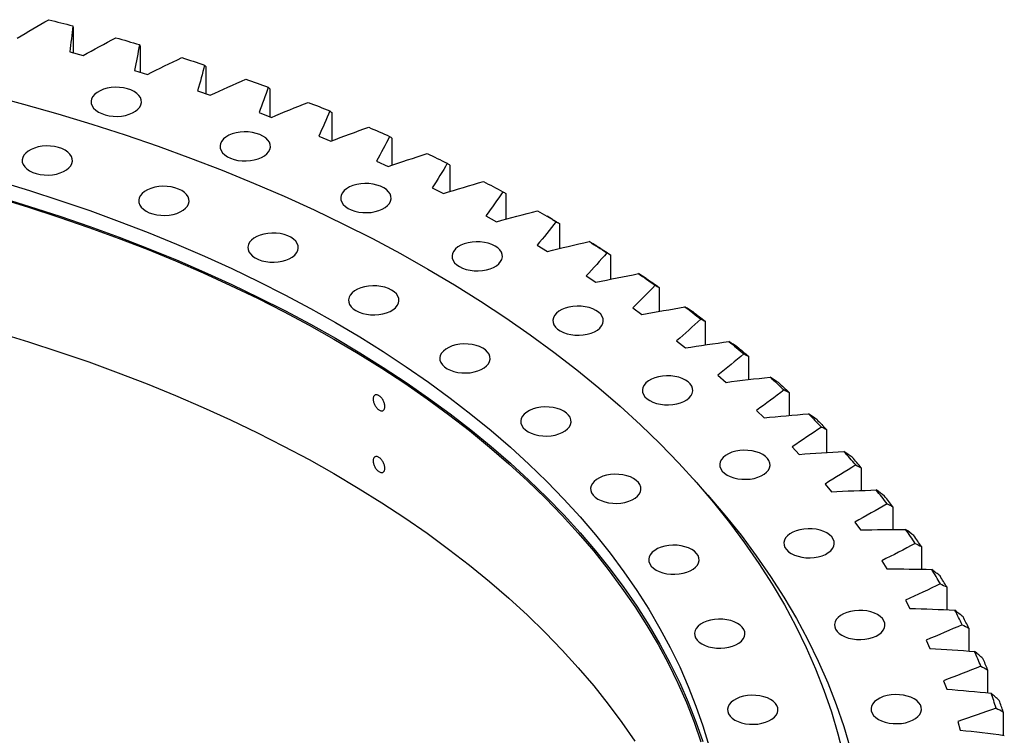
# Model space of a CAD drawing. Header units: millimetres. Extents: x 1225 to 10018, y 1847 to 8891.
# Tile 17 of 17: x 7796 to 8304, y 5469 to 5838. Entities that reach past the tile are written whole.
import ezdxf

# ---------------------------------------------------------------- set-up
doc = ezdxf.new("R2010")
doc.units = ezdxf.units.MM
doc.header["$LTSCALE"] = 50

msp = doc.modelspace()

# ---------------------------------------------------------------- linework, layer by layer
at = {"color": 7, "linetype": 'Continuous', "lineweight": 25}
for p, q in [((7823.48, 5833.73), (7823.48, 5820.65)), ((7858.11, 5824.07), (7858.11, 5810.61)), ((7821.71, 5821.13), (7828.62, 5819.23)), ((7891.94, 5813.51), (7891.94, 5799.61)), ((7855.09, 5811.54), (7861.84, 5809.46)), ((7924.91, 5802.07), (7924.91, 5787.68)), ((7887.68, 5801.07), (7894.26, 5798.82)), ((7919.41, 5789.76), (7925.81, 5787.34)), ((7956.94, 5789.78), (7956.94, 5775.24)), ((7950.22, 5777.63), (7956.42, 5775.04)), ((7987.96, 5776.66), (7987.96, 5762.61)), ((7980.04, 5764.7), (7986.03, 5761.96)), ((8017.92, 5762.74), (8017.92, 5749.12)), ((8008.81, 5751.01), (8014.57, 5748.1)), ((8046.76, 5748.04), (8046.76, 5734.81)), ((8036.47, 5736.57), (8042, 5733.52)), ((8070.83, 5734.68), (8068, 5736.31)), ((8074.4, 5732.61), (8074.4, 5719.7)), ((8062.96, 5721.42), (8068.24, 5718.22)), ((8100.8, 5716.46), (8100.8, 5703.83)), ((8088.23, 5705.58), (8093.26, 5702.26)), ((8125.9, 5699.63), (8125.9, 5687.25)), ((8112.22, 5689.11), (8116.98, 5685.65)), ((8149.64, 5682.17), (8149.64, 5669.99)), ((8134.9, 5672.01), (8139.38, 5668.43)), ((8171.98, 5664.1), (8171.98, 5652.08)), ((8156.2, 5654.34), (8160.39, 5650.65)), ((8192.88, 5645.46), (8192.88, 5633.58)), ((8176.08, 5636.13), (8179.98, 5632.33)), ((8212.28, 5626.29), (8212.28, 5614.49)), ((8194.51, 5617.41), (8198.11, 5613.52)), ((8230.16, 5606.63), (8230.16, 5594.89)), ((8211.44, 5598.23), (8214.73, 5594.24)), ((8246.46, 5586.52), (8246.46, 5574.8)), ((8226.85, 5578.63), (8229.82, 5574.56)), ((8261.16, 5566), (8261.16, 5554.28)), ((8240.69, 5558.64), (8243.33, 5554.49)), ((8274.23, 5545.12), (8274.23, 5533.36)), ((8252.94, 5538.31), (8255.26, 5534.1)), ((8285.64, 5523.91), (8285.64, 5512.09)), ((8263.58, 5517.67), (8265.56, 5513.41)), ((8295.36, 5502.43), (8295.36, 5490.5)), ((8272.58, 5496.78), (8274.22, 5492.47)), ((8303.39, 5480.72), (8303.39, 5468.65)), ((8279.92, 5475.67), (8281.22, 5471.32))]:
    msp.add_line(p, q, dxfattribs=at)
at = {"color": 7, "linetype": 'Continuous', "lineweight": 25, "flags": 128}
for points in [[(7810.9, 5837.71), (7812.45, 5837.31), (7814, 5836.92), (7815.55, 5836.52), (7817.1, 5836.12), (7818.64, 5835.72), (7820.19, 5835.32), (7821.73, 5834.91), (7823.27, 5834.51)], [(7845.6, 5828.38), (7847.12, 5827.94), (7848.64, 5827.51), (7850.15, 5827.07), (7851.67, 5826.63), (7853.18, 5826.19), (7854.69, 5825.75), (7856.2, 5825.3), (7857.71, 5824.86)], [(7879.53, 5818.15), (7881.01, 5817.67), (7882.49, 5817.2), (7883.97, 5816.72), (7885.45, 5816.24), (7886.93, 5815.76), (7888.4, 5815.28), (7889.87, 5814.8), (7891.35, 5814.31)], [(7912.62, 5807.03), (7914.06, 5806.52), (7915.5, 5806.01), (7916.94, 5805.49), (7918.38, 5804.98), (7919.82, 5804.46), (7921.25, 5803.94), (7922.69, 5803.42), (7924.12, 5802.89)], [(7836.58, 5790.05), (7838.22, 5789.25), (7840.06, 5788.62), (7842.06, 5788.17), (7844.16, 5787.91), (7846.31, 5787.86), (7848.44, 5788.01), (7850.5, 5788.37), (7852.42, 5788.91), (7854.17, 5789.63), (7855.69, 5790.51), (7856.94, 5791.52), (7857.88, 5792.63), (7858.49, 5793.82), (7858.76, 5795.05), (7858.67, 5796.29), (7858.23, 5797.5), (7857.45, 5798.66), (7856.35, 5799.72), (7854.96, 5800.67), (7853.32, 5801.47), (7851.48, 5802.1), (7849.48, 5802.55), (7847.38, 5802.81), (7845.23, 5802.86), (7843.1, 5802.7), (7841.04, 5802.35), (7839.12, 5801.81), (7837.37, 5801.09), (7835.85, 5800.21), (7834.6, 5799.2), (7833.66, 5798.09), (7833.05, 5796.9), (7832.78, 5795.67), (7832.87, 5794.43), (7833.31, 5793.22), (7834.09, 5792.06), (7835.19, 5791), (7836.58, 5790.05)], [(7780.05, 5798.96), (7797.97, 5794.19), (7815.68, 5789.15), (7833.14, 5783.84), (7850.37, 5778.28), (7867.33, 5772.45), (7884.02, 5766.37), (7900.44, 5760.04), (7916.56, 5753.46), (7932.37, 5746.64), (7947.87, 5739.59), (7963.05, 5732.3), (7977.89, 5724.79), (7992.39, 5717.06), (8006.53, 5709.1)], [(7944.79, 5795.06), (7946.2, 5794.51), (7947.6, 5793.96), (7948.99, 5793.41), (7950.39, 5792.86), (7951.78, 5792.3), (7953.18, 5791.74), (7954.57, 5791.18), (7955.96, 5790.62)], [(7975.99, 5782.26), (7977.35, 5781.67), (7978.7, 5781.09), (7980.06, 5780.5), (7981.41, 5779.91), (7982.76, 5779.32), (7984.11, 5778.72), (7985.45, 5778.13), (7986.79, 5777.53)], [(7903.08, 5767.04), (7904.71, 5766.24), (7906.56, 5765.61), (7908.56, 5765.16), (7910.66, 5764.9), (7912.8, 5764.85), (7914.94, 5765.01), (7916.99, 5765.36), (7918.92, 5765.9), (7920.67, 5766.62), (7922.19, 5767.5), (7923.44, 5768.51), (7924.38, 5769.62), (7924.99, 5770.81), (7925.26, 5772.04), (7925.17, 5773.28), (7924.73, 5774.49), (7923.95, 5775.65), (7922.85, 5776.71), (7921.46, 5777.66), (7919.82, 5778.46), (7917.98, 5779.09), (7915.98, 5779.54), (7913.88, 5779.8), (7911.73, 5779.85), (7909.6, 5779.7), (7907.54, 5779.34), (7905.61, 5778.8), (7903.87, 5778.08), (7902.35, 5777.2), (7901.1, 5776.19), (7900.16, 5775.08), (7899.54, 5773.89), (7899.28, 5772.66), (7899.37, 5771.42), (7899.81, 5770.21), (7900.59, 5769.05), (7901.69, 5767.99), (7903.08, 5767.04)], [(7800.99, 5759.78), (7802.63, 5758.98), (7804.47, 5758.34), (7806.47, 5757.89), (7808.57, 5757.64), (7810.72, 5757.59), (7812.85, 5757.74), (7814.91, 5758.09), (7816.83, 5758.64), (7818.58, 5759.36), (7820.1, 5760.24), (7821.35, 5761.24), (7822.29, 5762.36), (7822.9, 5763.55), (7823.17, 5764.78), (7823.08, 5766.01), (7822.64, 5767.23), (7821.86, 5768.38), (7820.76, 5769.45), (7819.37, 5770.39), (7817.73, 5771.19), (7815.89, 5771.83), (7813.89, 5772.28), (7811.79, 5772.53), (7809.64, 5772.58), (7807.51, 5772.43), (7805.45, 5772.08), (7803.53, 5771.53), (7801.78, 5770.81), (7800.26, 5769.94), (7799.01, 5768.93), (7798.07, 5767.81), (7797.46, 5766.63), (7797.19, 5765.4), (7797.28, 5764.16), (7797.72, 5762.94), (7798.5, 5761.79), (7799.6, 5760.72), (7800.99, 5759.78)], [(8006.15, 5768.65), (8007.46, 5768.03), (8008.77, 5767.41), (8010.07, 5766.78), (8011.38, 5766.16), (8012.68, 5765.53), (8013.97, 5764.9), (8015.27, 5764.27), (8016.57, 5763.64)], [(7785.03, 5754.43), (7800.94, 5749.6), (7816.62, 5744.53), (7832.06, 5739.23), (7847.26, 5733.69), (7862.2, 5727.93), (7876.88, 5721.94), (7891.28, 5715.73), (7905.4, 5709.31), (7919.21, 5702.67), (7932.73, 5695.83), (7945.92, 5688.79), (7958.8, 5681.55)], [(7861.13, 5738.97), (7862.77, 5738.17), (7864.61, 5737.53), (7866.61, 5737.08), (7868.71, 5736.83), (7870.86, 5736.78), (7872.99, 5736.93), (7875.05, 5737.28), (7876.98, 5737.83), (7878.72, 5738.55), (7880.24, 5739.43), (7881.49, 5740.43), (7882.43, 5741.55), (7883.05, 5742.74), (7883.31, 5743.97), (7883.22, 5745.2), (7882.78, 5746.42), (7882, 5747.57), (7880.9, 5748.64), (7879.51, 5749.58), (7877.88, 5750.38), (7876.03, 5751.02), (7874.03, 5751.47), (7871.93, 5751.72), (7869.78, 5751.77), (7867.65, 5751.62), (7865.6, 5751.27), (7863.67, 5750.72), (7861.92, 5750), (7860.4, 5749.13), (7859.15, 5748.12), (7858.21, 5747), (7857.6, 5745.82), (7857.33, 5744.59), (7857.42, 5743.35), (7857.86, 5742.13), (7858.64, 5740.98), (7859.74, 5739.91), (7861.13, 5738.97)], [(7965.35, 5740.38), (7966.98, 5739.58), (7968.83, 5738.95), (7970.83, 5738.5), (7972.93, 5738.24), (7975.07, 5738.19), (7977.21, 5738.34), (7979.26, 5738.7), (7981.19, 5739.24), (7982.94, 5739.96), (7984.46, 5740.84), (7985.71, 5741.85), (7986.65, 5742.96), (7987.26, 5744.15), (7987.53, 5745.38), (7987.44, 5746.62), (7987, 5747.83), (7986.22, 5748.99), (7985.12, 5750.05), (7983.73, 5751), (7982.09, 5751.8), (7980.25, 5752.43), (7978.25, 5752.88), (7976.15, 5753.14), (7974, 5753.19), (7971.87, 5753.03), (7969.81, 5752.68), (7967.88, 5752.14), (7966.14, 5751.42), (7964.62, 5750.54), (7963.37, 5749.53), (7962.43, 5748.42), (7961.81, 5747.23), (7961.55, 5746), (7961.64, 5744.76), (7962.08, 5743.55), (7962.86, 5742.39), (7963.96, 5741.33), (7965.35, 5740.38)], [(8035.2, 5754.26), (8036.46, 5753.61), (8037.72, 5752.95), (8038.97, 5752.29), (8040.23, 5751.64), (8041.48, 5750.98), (8042.72, 5750.31), (8043.97, 5749.65), (8045.21, 5748.99)], [(7785.03, 5746.27), (7800.94, 5741.43), (7816.62, 5736.37), (7832.06, 5731.06), (7847.26, 5725.52), (7862.2, 5719.76), (7876.88, 5713.77), (7891.28, 5707.56), (7905.4, 5701.14), (7919.21, 5694.51), (7932.73, 5687.67), (7945.92, 5680.62), (7958.8, 5673.38)], [(7784.58, 5745.75), (7800.46, 5740.93), (7816.12, 5735.87), (7831.54, 5730.57), (7846.72, 5725.04), (7861.64, 5719.28), (7876.29, 5713.31), (7890.67, 5707.11), (7904.77, 5700.69), (7918.56, 5694.07), (7932.06, 5687.24), (7945.23, 5680.21), (7958.09, 5672.98)], [(8063.09, 5739.13), (8064.3, 5738.44), (8065.5, 5737.75), (8066.7, 5737.06), (8067.9, 5736.37), (8069.1, 5735.68), (8070.29, 5734.98), (8071.49, 5734.29), (8072.68, 5733.59)], [(8070.83, 5734.68), (8071.65, 5734.21), (8072.57, 5733.67), (8073.48, 5733.14), (8074.4, 5732.61)], [(7917.45, 5714.86), (7919.09, 5714.06), (7920.93, 5713.42), (7922.93, 5712.97), (7925.03, 5712.72), (7927.18, 5712.66), (7929.31, 5712.82), (7931.37, 5713.17), (7933.3, 5713.72), (7935.04, 5714.44), (7936.56, 5715.31), (7937.81, 5716.32), (7938.75, 5717.43), (7939.36, 5718.62), (7939.63, 5719.85), (7939.54, 5721.09), (7939.1, 5722.3), (7938.32, 5723.46), (7937.22, 5724.52), (7935.83, 5725.47), (7934.2, 5726.27), (7932.35, 5726.91), (7930.35, 5727.36), (7928.25, 5727.61), (7926.1, 5727.66), (7923.97, 5727.51), (7921.92, 5727.15), (7919.99, 5726.61), (7918.24, 5725.89), (7916.72, 5725.01), (7915.47, 5724), (7914.53, 5722.89), (7913.92, 5721.7), (7913.65, 5720.47), (7913.74, 5719.23), (7914.18, 5718.02), (7914.96, 5716.87), (7916.06, 5715.8), (7917.45, 5714.86)], [(8022.79, 5710.33), (8024.43, 5709.53), (8026.27, 5708.89), (8028.27, 5708.44), (8030.37, 5708.19), (8032.52, 5708.14), (8034.65, 5708.29), (8036.71, 5708.64), (8038.64, 5709.19), (8040.38, 5709.91), (8041.9, 5710.78), (8043.15, 5711.79), (8044.09, 5712.91), (8044.7, 5714.09), (8044.97, 5715.32), (8044.88, 5716.56), (8044.44, 5717.77), (8043.66, 5718.93), (8042.56, 5719.99), (8041.17, 5720.94), (8039.54, 5721.74), (8037.69, 5722.38), (8035.69, 5722.83), (8033.59, 5723.08), (8031.44, 5723.13), (8029.31, 5722.98), (8027.26, 5722.62), (8025.33, 5722.08), (8023.58, 5721.36), (8022.06, 5720.48), (8020.81, 5719.48), (8019.87, 5718.36), (8019.26, 5717.17), (8018.99, 5715.94), (8019.08, 5714.71), (8019.52, 5713.49), (8020.3, 5712.34), (8021.4, 5711.27), (8022.79, 5710.33)], [(8089.76, 5723.27), (8090.91, 5722.55), (8092.06, 5721.84), (8093.2, 5721.11), (8094.35, 5720.39), (8095.49, 5719.67), (8096.63, 5718.95), (8097.76, 5718.22), (8098.9, 5717.49)], [(8093.78, 5720.9), (8094.66, 5720.34), (8095.54, 5719.79), (8096.42, 5719.24), (8097.3, 5718.68), (8098.18, 5718.13), (8099.05, 5717.57), (8099.93, 5717.02), (8100.8, 5716.46)], [(8006.53, 5709.1), (8020.3, 5700.94), (8033.7, 5692.57), (8046.71, 5684.01), (8059.34, 5675.25), (8071.56, 5666.3), (8083.37, 5657.17), (8094.76, 5647.86), (8105.72, 5638.39), (8116.26, 5628.75), (8126.35, 5618.96), (8136, 5609.01), (8145.19, 5598.93), (8153.92, 5588.71), (8162.18, 5578.36), (8169.97, 5567.89), (8177.29, 5557.31), (8184.12, 5546.62), (8190.46, 5535.83), (8196.32, 5524.94), (8201.68, 5513.98), (8206.53, 5502.93), (8210.89, 5491.82), (8214.74, 5480.64), (8218.08, 5469.41), (8220.92, 5458.13)], [(8115.15, 5706.73), (8116.24, 5705.99), (8117.33, 5705.24), (8118.42, 5704.49), (8119.5, 5703.74), (8120.59, 5702.99), (8121.67, 5702.23), (8122.74, 5701.48), (8123.82, 5700.72)], [(7969.4, 5687.67), (7971.04, 5686.87), (7972.89, 5686.24), (7974.89, 5685.79), (7976.99, 5685.53), (7979.13, 5685.48), (7981.26, 5685.63), (7983.32, 5685.99), (7985.25, 5686.53), (7987, 5687.25), (7988.51, 5688.13), (7989.76, 5689.14), (7990.71, 5690.25), (7991.32, 5691.44), (7991.58, 5692.67), (7991.49, 5693.91), (7991.05, 5695.12), (7990.27, 5696.28), (7989.17, 5697.34), (7987.79, 5698.29), (7986.15, 5699.09), (7984.3, 5699.72), (7982.3, 5700.17), (7980.2, 5700.43), (7978.06, 5700.48), (7975.93, 5700.32), (7973.87, 5699.97), (7971.94, 5699.43), (7970.19, 5698.71), (7968.67, 5697.83), (7967.43, 5696.82), (7966.48, 5695.71), (7965.87, 5694.52), (7965.61, 5693.29), (7965.69, 5692.05), (7966.14, 5690.84), (7966.92, 5689.68), (7968.01, 5688.62), (7969.4, 5687.67)], [(8119.23, 5704.25), (8120.07, 5703.68), (8120.91, 5703.1), (8121.74, 5702.53), (8122.58, 5701.95), (8123.41, 5701.37), (8124.24, 5700.79), (8125.07, 5700.21), (8125.9, 5699.63)], [(8074.85, 5677.17), (8076.49, 5676.36), (8078.34, 5675.73), (8080.34, 5675.28), (8082.44, 5675.02), (8084.58, 5674.97), (8086.71, 5675.13), (8088.77, 5675.48), (8090.7, 5676.03), (8092.45, 5676.75), (8093.97, 5677.62), (8095.21, 5678.63), (8096.16, 5679.74), (8096.77, 5680.93), (8097.03, 5682.16), (8096.95, 5683.4), (8096.5, 5684.61), (8095.72, 5685.77), (8094.63, 5686.83), (8093.24, 5687.78), (8091.6, 5688.58), (8089.75, 5689.21), (8087.75, 5689.66), (8085.65, 5689.92), (8083.51, 5689.97), (8081.38, 5689.82), (8079.32, 5689.46), (8077.39, 5688.92), (8075.64, 5688.2), (8074.13, 5687.32), (8072.88, 5686.31), (8071.93, 5685.2), (8071.32, 5684.01), (8071.06, 5682.78), (8071.15, 5681.54), (8071.59, 5680.33), (8072.37, 5679.18), (8073.47, 5678.11), (8074.85, 5677.17)], [(8139.2, 5689.55), (8140.24, 5688.77), (8141.27, 5688), (8142.3, 5687.22), (8143.32, 5686.44), (8144.34, 5685.66), (8145.36, 5684.88), (8146.38, 5684.1), (8147.39, 5683.31)], [(8143.35, 5686.96), (8144.14, 5686.36), (8144.93, 5685.76), (8145.72, 5685.17), (8146.51, 5684.57), (8147.29, 5683.97), (8148.08, 5683.37), (8148.86, 5682.77), (8149.64, 5682.17)], [(7958.8, 5681.55), (7971.34, 5674.12), (7983.54, 5666.5), (7995.39, 5658.7), (8006.88, 5650.72), (8018, 5642.57), (8028.76, 5634.26), (8039.13, 5625.79), (8049.11, 5617.16), (8058.7, 5608.39), (8067.89, 5599.47), (8076.67, 5590.42), (8085.04, 5581.24), (8092.99, 5571.93), (8100.52, 5562.51), (8107.61, 5552.98), (8114.27, 5543.34), (8120.49, 5533.61), (8126.27, 5523.78), (8131.6, 5513.88), (8136.48, 5503.89), (8140.9, 5493.83), (8144.87, 5483.71), (8148.37, 5473.54), (8151.42, 5463.31)], [(7784.58, 5676.35), (7800.46, 5671.52), (7816.12, 5666.46), (7831.54, 5661.16), (7846.72, 5655.63), (7861.64, 5649.88), (7876.29, 5643.9), (7890.67, 5637.7), (7904.77, 5631.29), (7918.56, 5624.66), (7932.06, 5617.83), (7945.23, 5610.8), (7958.09, 5603.57)], [(7958.09, 5672.98), (7970.61, 5665.56), (7982.79, 5657.95), (7994.63, 5650.16), (8006.1, 5642.19), (8017.21, 5634.06), (8027.95, 5625.76), (8038.31, 5617.3), (8048.28, 5608.68), (8057.85, 5599.92), (8067.03, 5591.02), (8075.8, 5581.98), (8084.15, 5572.81), (8092.09, 5563.52), (8099.6, 5554.11), (8106.69, 5544.59), (8113.34, 5534.97), (8119.55, 5525.25), (8125.32, 5515.44), (8130.64, 5505.55), (8135.51, 5495.58), (8139.93, 5485.53), (8143.89, 5475.43), (8147.39, 5465.27)], [(7958.8, 5673.38), (7971.34, 5665.95), (7983.54, 5658.33), (7995.39, 5650.53), (8006.88, 5642.56), (8018, 5634.41), (8028.76, 5626.1), (8039.13, 5617.62), (8049.11, 5609), (8058.7, 5600.22), (8067.89, 5591.31), (8076.67, 5582.25), (8085.04, 5573.07), (8092.99, 5563.77), (8100.52, 5554.35), (8107.61, 5544.81), (8114.27, 5535.18), (8120.49, 5525.44), (8126.27, 5515.62), (8131.6, 5505.71), (8136.48, 5495.72), (8140.9, 5485.67), (8144.87, 5475.55), (8148.37, 5465.37)], [(8016.49, 5657.68), (8018.13, 5656.88), (8019.97, 5656.25), (8021.97, 5655.79), (8024.07, 5655.54), (8026.22, 5655.49), (8028.35, 5655.64), (8030.41, 5656), (8032.34, 5656.54), (8034.08, 5657.26), (8035.6, 5658.14), (8036.85, 5659.15), (8037.79, 5660.26), (8038.41, 5661.45), (8038.67, 5662.68), (8038.58, 5663.92), (8038.14, 5665.13), (8037.36, 5666.28), (8036.26, 5667.35), (8034.88, 5668.29), (8033.24, 5669.1), (8031.39, 5669.73), (8029.39, 5670.18), (8027.29, 5670.43), (8025.15, 5670.49), (8023.02, 5670.33), (8020.96, 5669.98), (8019.03, 5669.43), (8017.28, 5668.71), (8015.76, 5667.84), (8014.52, 5666.83), (8013.57, 5665.72), (8012.96, 5664.53), (8012.69, 5663.3), (8012.78, 5662.06), (8013.22, 5660.85), (8014, 5659.69), (8015.1, 5658.63), (8016.49, 5657.68)], [(8161.88, 5671.74), (8162.85, 5670.94), (8163.82, 5670.14), (8164.79, 5669.34), (8165.75, 5668.53), (8166.71, 5667.73), (8167.67, 5666.92), (8168.62, 5666.11), (8169.57, 5665.3)], [(8166.08, 5669.04), (8166.82, 5668.43), (8167.56, 5667.81), (8168.3, 5667.19), (8169.04, 5666.58), (8169.78, 5665.96), (8170.52, 5665.34), (8171.25, 5664.72), (8171.98, 5664.1)], [(8121.04, 5641.22), (8122.67, 5640.42), (8124.52, 5639.78), (8126.52, 5639.33), (8128.62, 5639.08), (8130.77, 5639.03), (8132.9, 5639.18), (8134.95, 5639.53), (8136.88, 5640.08), (8138.63, 5640.8), (8140.15, 5641.67), (8141.4, 5642.68), (8142.34, 5643.8), (8142.95, 5644.98), (8143.22, 5646.21), (8143.13, 5647.45), (8142.69, 5648.67), (8141.91, 5649.82), (8140.81, 5650.89), (8139.42, 5651.83), (8137.78, 5652.63), (8135.94, 5653.27), (8133.94, 5653.72), (8131.84, 5653.97), (8129.69, 5654.02), (8127.56, 5653.87), (8125.5, 5653.52), (8123.57, 5652.97), (8121.83, 5652.25), (8120.31, 5651.37), (8119.06, 5650.37), (8118.12, 5649.25), (8117.5, 5648.06), (8117.24, 5646.83), (8117.33, 5645.6), (8117.77, 5644.38), (8118.55, 5643.23), (8119.65, 5642.16), (8121.04, 5641.22)], [(8183.13, 5653.37), (8184.04, 5652.54), (8184.94, 5651.71), (8185.85, 5650.88), (8186.74, 5650.05), (8187.64, 5649.22), (8188.53, 5648.39), (8189.42, 5647.56), (8190.31, 5646.73)], [(8187.37, 5650.55), (8188.06, 5649.92), (8188.76, 5649.28), (8189.45, 5648.65), (8190.14, 5648.01), (8190.83, 5647.37), (8191.51, 5646.73), (8192.2, 5646.1), (8192.88, 5645.46)], [(8058.26, 5625.17), (8059.9, 5624.37), (8061.74, 5623.73), (8063.74, 5623.28), (8065.84, 5623.03), (8067.99, 5622.98), (8070.12, 5623.13), (8072.18, 5623.48), (8074.11, 5624.03), (8075.85, 5624.75), (8077.37, 5625.62), (8078.62, 5626.63), (8079.56, 5627.75), (8080.18, 5628.93), (8080.44, 5630.16), (8080.35, 5631.4), (8079.91, 5632.62), (8079.13, 5633.77), (8078.03, 5634.84), (8076.64, 5635.78), (8075.01, 5636.58), (8073.16, 5637.22), (8071.16, 5637.67), (8069.06, 5637.92), (8066.91, 5637.97), (8064.78, 5637.82), (8062.73, 5637.47), (8060.8, 5636.92), (8059.05, 5636.2), (8057.53, 5635.33), (8056.28, 5634.32), (8055.34, 5633.2), (8054.73, 5632.02), (8054.46, 5630.79), (8054.55, 5629.55), (8054.99, 5628.33), (8055.77, 5627.18), (8056.87, 5626.11), (8058.26, 5625.17)], [(8202.91, 5634.45), (8203.75, 5633.6), (8204.59, 5632.75), (8205.43, 5631.9), (8206.26, 5631.04), (8207.09, 5630.19), (8207.91, 5629.34), (8208.74, 5628.48), (8209.56, 5627.63)], [(8207.18, 5631.52), (8207.82, 5630.87), (8208.47, 5630.22), (8209.11, 5629.56), (8209.75, 5628.91), (8210.38, 5628.25), (8211.02, 5627.6), (8211.65, 5626.94), (8212.28, 5626.29)], [(8160.89, 5602.83), (8162.53, 5602.03), (8164.38, 5601.39), (8166.38, 5600.94), (8168.48, 5600.69), (8170.62, 5600.64), (8172.75, 5600.79), (8174.81, 5601.14), (8176.74, 5601.69), (8178.49, 5602.41), (8180, 5603.29), (8181.25, 5604.29), (8182.2, 5605.41), (8182.81, 5606.6), (8183.07, 5607.83), (8182.98, 5609.06), (8182.54, 5610.28), (8181.76, 5611.43), (8180.66, 5612.5), (8179.28, 5613.44), (8177.64, 5614.24), (8175.79, 5614.88), (8173.79, 5615.33), (8171.69, 5615.58), (8169.55, 5615.63), (8167.42, 5615.48), (8165.36, 5615.13), (8163.43, 5614.58), (8161.68, 5613.86), (8160.16, 5612.99), (8158.92, 5611.98), (8157.97, 5610.86), (8157.36, 5609.68), (8157.1, 5608.45), (8157.18, 5607.21), (8157.63, 5605.99), (8158.41, 5604.84), (8159.5, 5603.78), (8160.89, 5602.83)], [(7958.09, 5603.57), (7970.61, 5596.15), (7982.79, 5588.54), (7994.63, 5580.75), (8006.1, 5572.79), (8017.21, 5564.65), (8027.95, 5556.35), (8038.31, 5547.89), (8048.28, 5539.28), (8057.85, 5530.52), (8067.03, 5521.61), (8075.8, 5512.57), (8084.15, 5503.4), (8092.09, 5494.11), (8099.6, 5484.7), (8106.69, 5475.19), (8113.34, 5465.56)], [(8094.31, 5590.45), (8095.95, 5589.65), (8097.79, 5589.01), (8099.79, 5588.56), (8101.89, 5588.31), (8104.04, 5588.26), (8106.17, 5588.41), (8108.23, 5588.76), (8110.15, 5589.31), (8111.9, 5590.03), (8113.42, 5590.91), (8114.67, 5591.91), (8115.61, 5593.03), (8116.22, 5594.22), (8116.49, 5595.45), (8116.4, 5596.68), (8115.96, 5597.9), (8115.18, 5599.05), (8114.08, 5600.12), (8112.69, 5601.06), (8111.05, 5601.86), (8109.21, 5602.5), (8107.21, 5602.95), (8105.11, 5603.2), (8102.96, 5603.25), (8100.83, 5603.1), (8098.77, 5602.75), (8096.85, 5602.2), (8095.1, 5601.48), (8093.58, 5600.61), (8092.33, 5599.6), (8091.39, 5598.48), (8090.78, 5597.3), (8090.51, 5596.07), (8090.6, 5594.83), (8091.04, 5593.61), (8091.82, 5592.46), (8092.92, 5591.39), (8094.31, 5590.45)], [(8144.06, 5600.2), (8150.98, 5592.55), (8159.78, 5582.24), (8168.12, 5571.8), (8175.98, 5561.24), (8183.35, 5550.57), (8190.25, 5539.78), (8196.65, 5528.9), (8202.55, 5517.92), (8207.95, 5506.86), (8212.85, 5495.72), (8217.25, 5484.51), (8221.13, 5473.24), (8224.5, 5461.91)], [(8194.04, 5562.37), (8195.68, 5561.57), (8197.52, 5560.94), (8199.52, 5560.49), (8201.62, 5560.23), (8203.77, 5560.18), (8205.9, 5560.33), (8207.96, 5560.69), (8209.89, 5561.23), (8211.63, 5561.95), (8213.15, 5562.83), (8214.4, 5563.84), (8215.34, 5564.95), (8215.96, 5566.14), (8216.22, 5567.37), (8216.13, 5568.61), (8215.69, 5569.82), (8214.91, 5570.97), (8213.81, 5572.04), (8212.42, 5572.98), (8210.79, 5573.79), (8208.94, 5574.42), (8206.94, 5574.87), (8204.84, 5575.13), (8202.69, 5575.18), (8200.56, 5575.02), (8198.51, 5574.67), (8196.58, 5574.12), (8194.83, 5573.4), (8193.31, 5572.53), (8192.06, 5571.52), (8191.12, 5570.41), (8190.51, 5569.22), (8190.24, 5567.99), (8190.33, 5566.75), (8190.77, 5565.54), (8191.55, 5564.38), (8192.65, 5563.32), (8194.04, 5562.37)], [(8124.29, 5553.86), (8125.92, 5553.06), (8127.77, 5552.42), (8129.77, 5551.97), (8131.87, 5551.72), (8134.02, 5551.67), (8136.15, 5551.82), (8138.2, 5552.17), (8140.13, 5552.72), (8141.88, 5553.44), (8143.4, 5554.31), (8144.65, 5555.32), (8145.59, 5556.44), (8146.2, 5557.62), (8146.47, 5558.85), (8146.38, 5560.09), (8145.94, 5561.31), (8145.16, 5562.46), (8144.06, 5563.52), (8142.67, 5564.47), (8141.03, 5565.27), (8139.19, 5565.91), (8137.19, 5566.36), (8135.09, 5566.61), (8132.94, 5566.66), (8130.81, 5566.51), (8128.75, 5566.16), (8126.82, 5565.61), (8125.08, 5564.89), (8123.56, 5564.01), (8122.31, 5563.01), (8121.37, 5561.89), (8120.76, 5560.7), (8120.49, 5559.47), (8120.58, 5558.24), (8121.02, 5557.02), (8121.8, 5555.87), (8122.9, 5554.8), (8124.29, 5553.86)], [(8220.16, 5520.23), (8221.8, 5519.43), (8223.64, 5518.8), (8225.64, 5518.35), (8227.74, 5518.09), (8229.89, 5518.04), (8232.02, 5518.19), (8234.08, 5518.55), (8236, 5519.09), (8237.75, 5519.81), (8239.27, 5520.69), (8240.52, 5521.7), (8241.46, 5522.81), (8242.07, 5524), (8242.34, 5525.23), (8242.25, 5526.47), (8241.81, 5527.68), (8241.03, 5528.83), (8239.93, 5529.9), (8238.54, 5530.85), (8236.9, 5531.65), (8235.06, 5532.28), (8233.06, 5532.73), (8230.96, 5532.99), (8228.81, 5533.04), (8226.68, 5532.88), (8224.62, 5532.53), (8222.7, 5531.99), (8220.95, 5531.27), (8219.43, 5530.39), (8218.18, 5529.38), (8217.24, 5528.27), (8216.63, 5527.08), (8216.36, 5525.85), (8216.45, 5524.61), (8216.89, 5523.4), (8217.67, 5522.24), (8218.77, 5521.18), (8220.16, 5520.23)], [(8147.91, 5515.75), (8149.55, 5514.94), (8151.39, 5514.31), (8153.39, 5513.86), (8155.49, 5513.6), (8157.64, 5513.55), (8159.77, 5513.71), (8161.83, 5514.06), (8163.76, 5514.61), (8165.5, 5515.33), (8167.02, 5516.2), (8168.27, 5517.21), (8169.21, 5518.32), (8169.82, 5519.51), (8170.09, 5520.74), (8170, 5521.98), (8169.56, 5523.19), (8168.78, 5524.35), (8167.68, 5525.41), (8166.29, 5526.36), (8164.65, 5527.16), (8162.81, 5527.79), (8160.81, 5528.24), (8158.71, 5528.5), (8156.56, 5528.55), (8154.43, 5528.4), (8152.38, 5528.04), (8150.45, 5527.5), (8148.7, 5526.78), (8147.18, 5525.9), (8145.93, 5524.89), (8144.99, 5523.78), (8144.38, 5522.59), (8144.11, 5521.36), (8144.2, 5520.12), (8144.64, 5518.91), (8145.42, 5517.76), (8146.52, 5516.69), (8147.91, 5515.75)], [(8164.95, 5476.48), (8166.58, 5475.68), (8168.43, 5475.04), (8170.43, 5474.59), (8172.53, 5474.34), (8174.68, 5474.29), (8176.81, 5474.44), (8178.86, 5474.8), (8180.79, 5475.34), (8182.54, 5476.06), (8184.06, 5476.94), (8185.31, 5477.95), (8186.25, 5479.06), (8186.86, 5480.25), (8187.13, 5481.48), (8187.04, 5482.72), (8186.6, 5483.93), (8185.82, 5485.08), (8184.72, 5486.15), (8183.33, 5487.09), (8181.69, 5487.89), (8179.85, 5488.53), (8177.85, 5488.98), (8175.75, 5489.23), (8173.6, 5489.29), (8171.47, 5489.13), (8169.41, 5488.78), (8167.48, 5488.23), (8165.74, 5487.51), (8164.22, 5486.64), (8162.97, 5485.63), (8162.03, 5484.52), (8161.41, 5483.33), (8161.15, 5482.1), (8161.24, 5480.86), (8161.68, 5479.65), (8162.46, 5478.49), (8163.56, 5477.43), (8164.95, 5476.48)], [(8238.99, 5476.82), (8240.63, 5476.02), (8242.48, 5475.38), (8244.48, 5474.93), (8246.58, 5474.68), (8248.72, 5474.63), (8250.86, 5474.78), (8252.91, 5475.13), (8254.84, 5475.68), (8256.59, 5476.4), (8258.11, 5477.27), (8259.36, 5478.28), (8260.3, 5479.4), (8260.91, 5480.58), (8261.18, 5481.81), (8261.09, 5483.05), (8260.65, 5484.27), (8259.87, 5485.42), (8258.77, 5486.49), (8257.38, 5487.43), (8255.74, 5488.23), (8253.9, 5488.87), (8251.9, 5489.32), (8249.8, 5489.57), (8247.65, 5489.62), (8245.52, 5489.47), (8243.46, 5489.12), (8241.53, 5488.57), (8239.79, 5487.85), (8238.27, 5486.98), (8237.02, 5485.97), (8236.08, 5484.85), (8235.46, 5483.66), (8235.2, 5482.43), (8235.29, 5481.2), (8235.73, 5479.98), (8236.51, 5478.83), (8237.61, 5477.76), (8238.99, 5476.82)]]:
    msp.add_lwpolyline(points, dxfattribs=at)
at = {"color": 7, "linetype": 'Continuous', "lineweight": 25}
for centre, radius, start, end in [((7872.66, 5304.71), 466.66, 40.542, 41.6809), ((7874.56, 5301.02), 468.87, 40.6762, 41.5467), ((7899.46, 5326.81), 431.91, 37.2109, 38.41), ((7901.49, 5323.22), 433.96, 37.3522, 38.2687), ((7924.68, 5345.21), 400.69, 33.7069, 34.9675), ((7926.83, 5341.72), 402.59, 33.8554, 34.819), ((7947.97, 5360.09), 373.05, 30.0288, 31.351), ((7950.23, 5356.66), 374.82, 30.1846, 31.1952), ((7969, 5371.67), 349.04, 26.1796, 27.5617), ((7971.36, 5368.3), 350.69, 26.3424, 27.3989), ((7987.48, 5380.27), 328.65, 22.167, 23.6057), ((7989.93, 5376.94), 330.21, 22.3365, 23.4362), ((8003.14, 5386.25), 311.88, 18.0045, 19.4943), ((8005.67, 5382.95), 313.36, 18.18, 19.3188)]:
    msp.add_arc(centre, radius, start, end, dxfattribs=at)
for points in [[(7794.66, 5828.13), (7799.98, 5831.37), (7805.39, 5834.57), (7810.9, 5837.71)], [(7823.27, 5834.51), (7822.88, 5830.04), (7822.36, 5825.58), (7821.71, 5821.13)], [(7823.27, 5834.51), (7823.35, 5834.25), (7823.41, 5833.99), (7823.48, 5833.73)], [(7828.62, 5819.23), (7834.19, 5822.34), (7839.85, 5825.38), (7845.6, 5828.38)], [(7857.71, 5824.86), (7856.96, 5820.41), (7856.09, 5815.97), (7855.09, 5811.54)], [(7857.71, 5824.86), (7857.85, 5824.59), (7857.98, 5824.33), (7858.11, 5824.07)], [(7861.84, 5809.46), (7867.65, 5812.41), (7873.55, 5815.31), (7879.53, 5818.15)], [(7891.35, 5814.31), (7890.25, 5809.89), (7889.03, 5805.47), (7887.68, 5801.07)], [(7891.35, 5814.31), (7891.55, 5814.04), (7891.75, 5813.77), (7891.94, 5813.51)], [(7894.26, 5798.82), (7900.3, 5801.62), (7906.42, 5804.35), (7912.62, 5807.03)], [(7924.12, 5802.89), (7922.68, 5798.5), (7921.11, 5794.12), (7919.41, 5789.76)], [(7924.12, 5802.89), (7924.39, 5802.62), (7924.65, 5802.34), (7924.91, 5802.07)], [(7925.81, 5787.34), (7932.06, 5789.98), (7938.39, 5792.55), (7944.79, 5795.06)], [(7955.96, 5790.62), (7954.17, 5786.27), (7952.26, 5781.94), (7950.22, 5777.63)], [(7955.96, 5790.62), (7956.29, 5790.34), (7956.61, 5790.06), (7956.94, 5789.78)], [(7956.42, 5775.04), (7962.87, 5777.51), (7969.4, 5779.92), (7975.99, 5782.26)], [(7986.79, 5777.53), (7984.67, 5773.23), (7982.41, 5768.96), (7980.04, 5764.7)], [(7986.79, 5777.53), (7987.19, 5777.24), (7987.58, 5776.95), (7987.96, 5776.66)], [(7986.03, 5761.96), (7992.67, 5764.25), (7999.38, 5766.48), (8006.15, 5768.65)], [(8016.57, 5763.64), (8014.1, 5759.41), (8011.52, 5755.19), (8008.81, 5751.01)], [(8016.57, 5763.64), (8017.02, 5763.34), (8017.48, 5763.04), (8017.92, 5762.74)], [(8014.57, 5748.1), (8021.39, 5750.22), (8028.27, 5752.28), (8035.2, 5754.26)], [(8045.21, 5748.99), (8042.42, 5744.82), (8039.5, 5740.68), (8036.47, 5736.57)], [(8045.21, 5748.99), (8045.73, 5748.67), (8046.25, 5748.36), (8046.76, 5748.04)], [(8042, 5733.52), (8048.97, 5735.45), (8056, 5737.32), (8063.09, 5739.13)], [(8072.68, 5733.59), (8069.55, 5729.5), (8066.31, 5725.44), (8062.96, 5721.42)], [(8072.68, 5733.59), (8073.25, 5733.26), (8073.83, 5732.93), (8074.4, 5732.61)], [(8068.24, 5718.22), (8075.36, 5719.97), (8082.54, 5721.66), (8089.76, 5723.27)], [(8093.78, 5720.9), (8092.44, 5721.69), (8091.1, 5722.48), (8089.76, 5723.27)], [(8098.9, 5717.49), (8095.45, 5713.49), (8091.9, 5709.52), (8088.23, 5705.58)], [(8098.9, 5717.49), (8099.53, 5717.15), (8100.17, 5716.8), (8100.8, 5716.46)], [(8093.26, 5702.26), (8100.51, 5703.82), (8107.8, 5705.31), (8115.15, 5706.73)], [(8119.23, 5704.25), (8117.87, 5705.08), (8116.51, 5705.91), (8115.15, 5706.73)], [(8123.82, 5700.72), (8120.07, 5696.81), (8116.2, 5692.94), (8112.22, 5689.11)], [(8123.82, 5700.72), (8124.51, 5700.36), (8125.21, 5699.99), (8125.9, 5699.63)], [(8116.98, 5685.65), (8124.35, 5687.02), (8131.76, 5688.32), (8139.2, 5689.55)], [(8143.35, 5686.96), (8141.97, 5687.82), (8140.58, 5688.69), (8139.2, 5689.55)], [(8147.39, 5683.31), (8143.34, 5679.5), (8139.17, 5675.74), (8134.9, 5672.01)], [(8147.39, 5683.31), (8148.15, 5682.93), (8148.9, 5682.55), (8149.64, 5682.17)], [(8139.38, 5668.43), (8146.85, 5669.61), (8154.35, 5670.71), (8161.88, 5671.74)], [(8166.08, 5669.04), (8164.68, 5669.95), (8163.28, 5670.85), (8161.88, 5671.74)], [(8169.57, 5665.3), (8165.22, 5661.6), (8160.76, 5657.95), (8156.2, 5654.34)], [(8169.57, 5665.3), (8170.38, 5664.9), (8171.18, 5664.5), (8171.98, 5664.1)], [(8160.39, 5650.65), (8167.94, 5651.63), (8175.53, 5652.53), (8183.13, 5653.37)], [(8187.37, 5650.55), (8185.96, 5651.49), (8184.54, 5652.43), (8183.13, 5653.37)], [(8190.31, 5646.73), (8185.67, 5643.15), (8180.92, 5639.62), (8176.08, 5636.13)], [(8190.31, 5646.73), (8191.17, 5646.3), (8192.03, 5645.88), (8192.88, 5645.46)], [(8179.98, 5632.33), (8187.6, 5633.11), (8195.25, 5633.81), (8202.91, 5634.45)], [(8207.18, 5631.52), (8205.76, 5632.5), (8204.33, 5633.47), (8202.91, 5634.45)], [(8209.56, 5627.63), (8204.64, 5624.17), (8199.62, 5620.77), (8194.51, 5617.41)], [(8209.56, 5627.63), (8210.47, 5627.18), (8211.38, 5626.73), (8212.28, 5626.29)], [(8198.11, 5613.52), (8205.78, 5614.09), (8213.47, 5614.6), (8221.18, 5615.03)], [(8225.47, 5611.99), (8224.04, 5613.01), (8222.61, 5614.02), (8221.18, 5615.03)], [(8227.28, 5608.04), (8222.1, 5604.72), (8216.82, 5601.45), (8211.44, 5598.23)], [(8227.28, 5608.04), (8228.24, 5607.57), (8229.2, 5607.09), (8230.16, 5606.63)], [(8214.73, 5594.24), (8222.44, 5594.62), (8230.17, 5594.92), (8237.9, 5595.15)], [(8242.2, 5592), (8240.77, 5593.05), (8239.33, 5594.1), (8237.9, 5595.15)], [(8243.44, 5588.01), (8238, 5584.83), (8232.47, 5581.7), (8226.85, 5578.63)], [(8243.44, 5588.01), (8244.45, 5587.51), (8245.46, 5587.01), (8246.46, 5586.52)], [(8229.82, 5574.56), (8237.55, 5574.73), (8245.29, 5574.83), (8253.03, 5574.85)], [(8257.34, 5571.59), (8255.91, 5572.68), (8254.47, 5573.77), (8253.03, 5574.85)], [(8258.01, 5567.57), (8252.32, 5564.54), (8246.55, 5561.56), (8240.69, 5558.64)], [(8258.01, 5567.57), (8259.06, 5567.05), (8260.11, 5566.52), (8261.16, 5566)], [(8243.33, 5554.49), (8251.07, 5554.46), (8258.81, 5554.36), (8266.55, 5554.18)], [(8270.86, 5550.8), (8269.42, 5551.93), (8267.99, 5553.05), (8266.55, 5554.18)], [(8270.94, 5546.77), (8265.02, 5543.89), (8259.02, 5541.07), (8252.94, 5538.31)], [(8270.94, 5546.77), (8272.04, 5546.22), (8273.14, 5545.67), (8274.23, 5545.12)], [(8255.26, 5534.1), (8262.99, 5533.86), (8270.71, 5533.55), (8278.42, 5533.17)], [(8282.72, 5529.68), (8281.29, 5530.85), (8279.85, 5532.01), (8278.42, 5533.17)], [(8282.23, 5525.66), (8276.09, 5522.94), (8269.87, 5520.27), (8263.58, 5517.67)], [(8282.23, 5525.66), (8283.37, 5525.07), (8284.5, 5524.49), (8285.64, 5523.91)], [(8265.56, 5513.41), (8273.26, 5512.97), (8280.95, 5512.46), (8288.63, 5511.87)], [(8292.9, 5508.27), (8291.48, 5509.47), (8290.05, 5510.67), (8288.63, 5511.87)], [(8291.84, 5504.27), (8285.49, 5501.71), (8279.07, 5499.21), (8272.58, 5496.78)], [(8291.84, 5504.27), (8293.02, 5503.65), (8294.19, 5503.04), (8295.36, 5502.43)], [(8274.22, 5492.47), (8281.88, 5491.83), (8289.52, 5491.11), (8297.14, 5490.33)], [(8301.38, 5486.62), (8299.97, 5487.86), (8298.56, 5489.09), (8297.14, 5490.33)], [(8299.75, 5482.65), (8293.21, 5480.26), (8286.6, 5477.93), (8279.92, 5475.67)], [(8299.75, 5482.65), (8300.96, 5482), (8302.18, 5481.36), (8303.39, 5480.72)], [(8281.22, 5471.32), (8288.82, 5470.48), (8296.4, 5469.57), (8303.95, 5468.58)]]:
    msp.add_open_spline(points, degree=3, dxfattribs=at)
for points in [[(7984.32, 5638.18), (7984.32, 5637.94), (7984.3, 5637.72), (7984.22, 5637.3), (7984.17, 5637.1), (7984.02, 5636.75), (7983.92, 5636.6), (7983.71, 5636.34), (7983.58, 5636.23), (7983.3, 5636.07), (7983.15, 5636.02), (7982.82, 5635.96), (7982.65, 5635.96), (7982.28, 5636.01), (7982.09, 5636.06), (7981.7, 5636.21), (7981.51, 5636.31), (7981.11, 5636.57), (7980.91, 5636.72), (7980.53, 5637.06), (7980.34, 5637.25), (7979.97, 5637.66), (7979.79, 5637.89), (7979.46, 5638.36), (7979.31, 5638.61), (7979.03, 5639.13), (7978.9, 5639.4), (7978.68, 5639.94), (7978.58, 5640.21), (7978.43, 5640.75), (7978.37, 5641.02), (7978.3, 5641.54), (7978.28, 5641.79), (7978.28, 5642.27), (7978.3, 5642.5), (7978.37, 5642.92), (7978.43, 5643.12), (7978.58, 5643.47), (7978.68, 5643.62), (7978.9, 5643.88), (7979.02, 5643.99), (7979.3, 5644.15), (7979.46, 5644.21), (7979.79, 5644.27), (7979.96, 5644.27), (7980.33, 5644.22), (7980.52, 5644.17), (7980.91, 5644.02), (7981.11, 5643.92), (7981.51, 5643.67), (7981.7, 5643.52), (7982.09, 5643.18), (7982.28, 5642.98), (7982.64, 5642.57), (7982.82, 5642.34), (7983.14, 5641.87), (7983.3, 5641.61), (7983.58, 5641.09), (7983.7, 5640.83), (7983.92, 5640.29), (7984.02, 5640.01), (7984.17, 5639.47), (7984.22, 5639.21), (7984.3, 5638.68), (7984.32, 5638.43), (7984.32, 5638.18)], [(7984.32, 5606.34), (7984.32, 5606.1), (7984.3, 5605.87), (7984.22, 5605.45), (7984.17, 5605.25), (7984.02, 5604.91), (7983.92, 5604.76), (7983.71, 5604.5), (7983.58, 5604.39), (7983.3, 5604.23), (7983.15, 5604.17), (7982.82, 5604.12), (7982.65, 5604.11), (7982.28, 5604.16), (7982.09, 5604.21), (7981.7, 5604.37), (7981.51, 5604.47), (7981.11, 5604.72), (7980.91, 5604.87), (7980.53, 5605.21), (7980.34, 5605.4), (7979.97, 5605.82), (7979.79, 5606.05), (7979.46, 5606.52), (7979.31, 5606.77), (7979.03, 5607.29), (7978.9, 5607.55), (7978.68, 5608.09), (7978.58, 5608.37), (7978.43, 5608.91), (7978.37, 5609.17), (7978.3, 5609.69), (7978.28, 5609.95), (7978.28, 5610.43), (7978.3, 5610.65), (7978.37, 5611.08), (7978.43, 5611.27), (7978.58, 5611.62), (7978.68, 5611.78), (7978.9, 5612.04), (7979.02, 5612.14), (7979.3, 5612.31), (7979.46, 5612.36), (7979.79, 5612.42), (7979.96, 5612.43), (7980.33, 5612.38), (7980.52, 5612.33), (7980.91, 5612.17), (7981.11, 5612.07), (7981.51, 5611.82), (7981.7, 5611.67), (7982.09, 5611.33), (7982.28, 5611.14), (7982.64, 5610.72), (7982.82, 5610.5), (7983.14, 5610.02), (7983.3, 5609.77), (7983.58, 5609.25), (7983.7, 5608.98), (7983.92, 5608.44), (7984.02, 5608.17), (7984.17, 5607.63), (7984.22, 5607.36), (7984.3, 5606.84), (7984.32, 5606.58), (7984.32, 5606.34)]]:
    msp.add_open_spline(points, degree=3, knots=[0, 0, 0, 0, 0.03125, 0.03125, 0.0625, 0.0625, 0.09375, 0.09375, 0.125, 0.125, 0.15625, 0.15625, 0.1875, 0.1875, 0.21875, 0.21875, 0.25, 0.25, 0.28125, 0.28125, 0.3125, 0.3125, 0.34375, 0.34375, 0.375, 0.375, 0.40625, 0.40625, 0.4375, 0.4375, 0.46875, 0.46875, 0.5, 0.5, 0.53125, 0.53125, 0.5625, 0.5625, 0.59375, 0.59375, 0.625, 0.625, 0.65625, 0.65625, 0.6875, 0.6875, 0.71875, 0.71875, 0.75, 0.75, 0.78125, 0.78125, 0.8125, 0.8125, 0.84375, 0.84375, 0.875, 0.875, 0.90625, 0.90625, 0.9375, 0.9375, 0.96875, 0.96875, 1, 1, 1, 1], dxfattribs=at)

doc.saveas('drawing.dxf')
